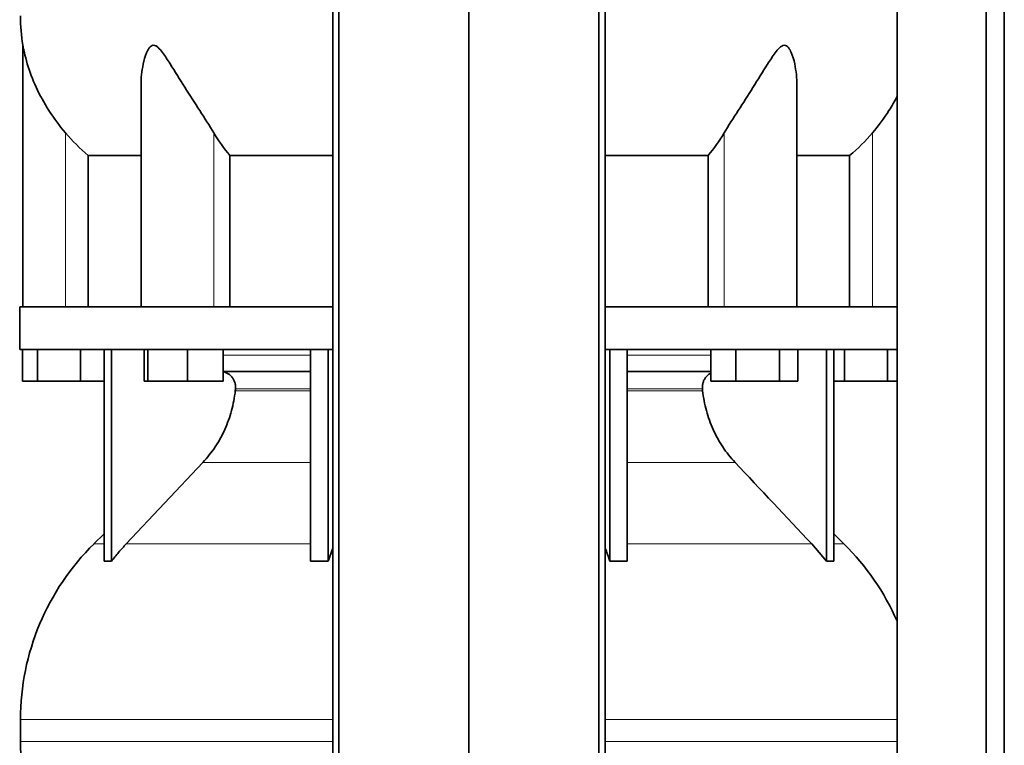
# Model space of a CAD drawing. Header units: millimetres. Extents: x 423 to 1315, y -1724 to 1594.
# Tile 16 of 28: x 430 to 743, y 169 to 399. Entities that reach past the tile are written whole.
import ezdxf

# ---------------------------------------------------------------- set-up
doc = ezdxf.new("R2010")
doc.units = ezdxf.units.MM
doc.layers.add('MID_454-3', color=7, linetype='Continuous')
doc.layers.add('VSI454_DIFFUSORE', color=7, linetype='Continuous')

# ---------------------------------------------------------------- blocks, each defined once
blk = doc.blocks.new('SE')
at = {"layer": 'MID_454-3', "color": 7, "linetype": 'Continuous', "lineweight": 35}
for p, q in [((529.71, 801.11), (529.71, 79.11)), ((531.67, 79.11), (531.67, 801.11)), ((572.91, 79.11), (572.91, 801.11)), ((614.15, 79.11), (614.15, 801.11)), ((616.12, 801.11), (616.12, 79.11)), ((708.78, 801.11), (708.78, 79.11)), ((736.92, 79.11), (736.92, 801.11)), ((742.71, 79.11), (742.71, 801.11)), ((708.71, 397.98), (708.71, 308.11)), ((708.77, 294.61), (708.77, 308.11)), ((708.71, 294.61), (708.71, 180.16)), ((708.72, 170.35), (708.72, 177.39))]:
    blk.add_line(p, q, dxfattribs=at)
at = {"layer": 'VSI454_DIFFUSORE', "color": 7, "linetype": 'Continuous', "lineweight": 35}
for p, q in [((431.41, 391.06), (431.41, 308.11)), ((468.9, 378.38), (468.9, 308.11)), ((676.92, 308.11), (676.92, 378.4)), ((452.17, 356.17), (468.9, 356.17)), ((452.17, 308.11), (452.17, 356.17)), ((497.08, 356.17), (529.71, 356.17)), ((497.08, 308.11), (497.08, 356.17)), ((616.12, 356.17), (648.75, 356.17)), ((648.75, 356.17), (648.75, 308.11)), ((676.92, 356.17), (693.66, 356.17)), ((693.66, 356.17), (693.66, 308.11)), ((430.41, 308.11), (529.71, 308.11)), ((430.41, 308.11), (430.41, 294.61)), ((616.12, 308.11), (708.77, 308.11)), ((430.41, 294.61), (529.71, 294.61)), ((431.27, 284.61), (431.27, 294.61)), ((436.01, 284.61), (436.01, 294.61)), ((449.65, 284.61), (449.65, 294.61)), ((457.2, 227.49), (457.2, 294.61)), ((459.5, 227.49), (459.5, 294.61)), ((469.85, 284.61), (469.85, 294.61)), ((471.05, 284.61), (471.05, 294.61)), ((483.61, 284.61), (483.61, 294.61)), ((494.96, 284.61), (494.96, 294.61)), ((522.69, 227.49), (522.69, 294.61)), ((528.23, 227.49), (528.23, 294.61)), ((616.12, 294.61), (708.77, 294.61)), ((617.59, 227.49), (617.59, 294.61)), ((623.14, 227.49), (623.14, 294.61)), ((649.62, 284.61), (649.62, 294.61)), ((657.57, 284.61), (657.57, 294.61)), ((671.37, 284.61), (671.37, 294.61)), ((677.23, 284.61), (677.23, 294.61)), ((686.33, 227.49), (686.33, 294.61)), ((688.62, 227.49), (688.62, 294.61)), ((692.01, 284.61), (692.01, 294.61)), ((705.65, 284.61), (705.65, 294.61)), ((522.69, 287.61), (494.96, 287.61)), ((649.62, 287.61), (623.14, 287.61)), ((436.01, 284.61), (431.27, 284.61)), ((449.65, 284.61), (436.01, 284.61)), ((457.2, 284.61), (449.65, 284.61)), ((471.05, 284.61), (469.85, 284.61)), ((483.61, 284.61), (471.05, 284.61)), ((494.96, 284.61), (483.61, 284.61)), ((657.57, 284.61), (649.62, 284.61)), ((671.37, 284.61), (657.57, 284.61)), ((677.23, 284.61), (671.37, 284.61)), ((692.01, 284.61), (688.62, 284.61)), ((705.65, 284.61), (692.01, 284.61)), ((708.71, 284.61), (705.65, 284.61)), ((488.52, 258.85), (464.22, 233.01)), ((457.2, 236.18), (453.98, 233.01)), ((691.84, 233.01), (688.62, 236.18)), ((528.23, 227.49), (529.71, 231.66)), ((681.61, 233.01), (686.33, 227.49)), ((430.66, 177.39), (430.66, 170.35))]:
    blk.add_line(p, q, dxfattribs=at)
at = {"layer": 'VSI454_DIFFUSORE', "color": 4, "linetype": 'Continuous', "lineweight": 9}
for p, q in [((444.91, 308.11), (444.91, 363.32)), ((491.95, 308.11), (491.95, 363.32)), ((653.88, 308.11), (653.88, 363.32)), ((700.91, 308.11), (700.91, 363.32)), ((494.96, 292.83), (522.69, 292.83)), ((623.14, 292.83), (649.62, 292.83)), ((498.8, 281.55), (522.69, 281.55)), ((522.69, 282.11), (498.86, 282.11)), ((646.97, 282.11), (623.14, 282.11)), ((623.14, 281.55), (647.03, 281.55)), ((488.52, 258.85), (522.69, 258.85)), ((623.14, 258.85), (657.31, 258.85)), ((457.2, 233.01), (453.98, 233.01)), ((464.22, 233.01), (522.69, 233.01)), ((681.61, 233.01), (623.14, 233.01)), ((691.84, 233.01), (688.62, 233.01)), ((529.71, 177.39), (430.66, 177.39)), ((708.76, 177.39), (616.12, 177.39)), ((430.66, 170.35), (529.71, 170.35)), ((616.12, 170.35), (708.76, 170.35))]:
    blk.add_line(p, q, dxfattribs=at)
at = {"layer": 'VSI454_DIFFUSORE', "color": 7, "linetype": 'Continuous', "lineweight": 35}
for centre, radius, start, end in [((488.08, 400.35), 57.42, 180, 189.3188), ((508.64, 177.39), 77.98, 134.5, 180), ((637.18, 177.39), 77.98, 23.4816, 45.5), ((488.08, 170.35), 57.42, 180, 189.3188)]:
    blk.add_arc(centre, radius, start, end, dxfattribs=at)
for points, knots in [([(444.91, 363.32), (442.98, 365.59), (441.25, 367.94), (438.14, 372.79), (436.78, 375.29), (434.5, 380.24), (433.56, 382.73), (432.45, 386.43), (432.14, 387.66), (431.76, 389.34), (431.64, 389.87), (431.51, 390.54), (431.48, 390.74), (431.43, 391.01), (431.41, 391.08), (431.41, 391.08)], [0, 0, 0, 0, 0.125, 0.125, 0.25, 0.25, 0.375, 0.375, 0.4375, 0.4375, 0.46875, 0.46875, 0.484375, 0.484375, 0.4987428, 0.4987428, 0.4987428, 0.4987428]), ([(491.95, 363.32), (490.58, 365.59), (489.08, 367.94), (485.96, 372.79), (484.35, 375.29), (481.22, 380.24), (479.68, 382.73), (477.32, 386.43), (476.53, 387.66), (475.27, 389.34), (474.83, 389.87), (474.11, 390.54), (473.86, 390.74), (473.33, 391.02), (473.06, 391.1), (472.27, 391.05), (471.83, 390.67), (471.14, 389.76), (470.88, 389.22), (470.17, 387.52), (469.84, 386.31), (469.12, 382.89), (468.9, 380.62), (468.9, 378.38)], [0, 0, 0, 0, 0.125, 0.125, 0.25, 0.25, 0.375, 0.375, 0.4375, 0.4375, 0.46875, 0.46875, 0.484375, 0.484375, 0.5, 0.5, 0.53125, 0.53125, 0.5625, 0.5625, 0.625, 0.625, 0.7380463, 0.7380463, 0.7380463, 0.7380463]), ([(676.92, 378.39), (676.92, 380.66), (676.7, 382.94), (675.96, 386.43), (675.62, 387.66), (674.89, 389.34), (674.62, 389.87), (674.08, 390.54), (673.88, 390.74), (673.42, 391.02), (673.17, 391.1), (672.38, 391.05), (671.84, 390.67), (670.89, 389.76), (670.47, 389.22), (669.21, 387.52), (668.43, 386.31), (666.1, 382.66), (664.55, 380.14), (661.41, 375.19), (659.85, 372.76), (656.76, 367.96), (655.23, 365.58), (653.88, 363.32)], [0.2605527, 0.2605527, 0.2605527, 0.2605527, 0.375, 0.375, 0.4375, 0.4375, 0.46875, 0.46875, 0.484375, 0.484375, 0.5, 0.5, 0.53125, 0.53125, 0.5625, 0.5625, 0.625, 0.625, 0.75, 0.75, 0.875, 0.875, 1, 1, 1, 1]), ([(708.73, 374.82), (707.94, 373.32), (707.07, 371.83), (704.59, 367.96), (702.83, 365.58), (700.91, 363.32)], [0.7982282, 0.7982282, 0.7982282, 0.7982282, 0.875, 0.875, 1, 1, 1, 1]), ([(498.86, 282.11), (498.89, 282.45), (498.89, 282.8), (498.82, 283.49), (498.75, 283.83), (498.55, 284.5), (498.42, 284.82), (498.09, 285.43), (497.9, 285.71), (497.58, 286.09), (497.46, 286.21), (497.22, 286.45), (497.1, 286.56), (496.71, 286.86), (496.43, 287.03), (495.99, 287.25), (495.83, 287.31), (495.53, 287.42), (495.37, 287.46), (495.14, 287.52), (495.05, 287.53), (494.97, 287.55)], [0, 0, 0, 0, 0.125, 0.125, 0.25, 0.25, 0.375, 0.375, 0.5, 0.5, 0.5625, 0.5625, 0.625, 0.625, 0.75, 0.75, 0.8125, 0.8125, 0.875, 0.875, 0.9073547, 0.9073547, 0.9073547, 0.9073547]), ([(646.97, 282.11), (646.94, 282.45), (646.94, 282.8), (647.01, 283.49), (647.08, 283.83), (647.28, 284.5), (647.41, 284.82), (647.74, 285.43), (647.93, 285.71), (648.25, 286.09), (648.36, 286.21), (648.6, 286.45), (648.73, 286.56), (649.09, 286.84), (649.34, 287), (649.6, 287.13)], [0, 0, 0, 0, 0.125, 0.125, 0.25, 0.25, 0.375, 0.375, 0.5, 0.5, 0.5625, 0.5625, 0.625, 0.625, 0.7365505, 0.7365505, 0.7365505, 0.7365505]), ([(488.52, 258.85), (489.95, 260.37), (491.24, 262), (493.55, 265.46), (494.57, 267.3), (496.33, 271.19), (497.05, 273.19), (498.17, 277.29), (498.57, 279.39), (498.8, 281.55)], [0, 0, 0, 0, 0.25, 0.25, 0.5, 0.5, 0.75, 0.75, 1, 1, 1, 1]), ([(657.31, 258.85), (655.88, 260.37), (654.59, 262), (652.28, 265.46), (651.26, 267.3), (649.49, 271.19), (648.78, 273.19), (647.66, 277.29), (647.26, 279.39), (647.03, 281.55)], [0, 0, 0, 0, 0.25, 0.25, 0.5, 0.5, 0.75, 0.75, 1, 1, 1, 1]), ([(464.22, 233.01), (463.39, 232.14), (462.59, 231.24), (461.01, 229.39), (460.24, 228.45), (459.5, 227.49)], [0, 0, 0, 0, 0.5, 0.5, 1, 1, 1, 1]), ([(617.59, 227.49), (617.29, 228.45), (616.97, 229.39), (616.47, 230.79), (616.3, 231.27), (616.13, 231.74)], [0, 0, 0, 0, 0.5, 0.5, 0.7600147, 0.7600147, 0.7600147, 0.7600147])]:
    blk.add_open_spline(points, degree=3, knots=knots, dxfattribs=at)
for points in [[(452.17, 356.17), (449.54, 358.34), (447.12, 360.72), (444.91, 363.32)], [(497.08, 356.17), (495.22, 358.34), (493.51, 360.72), (491.95, 363.32)], [(653.88, 363.32), (652.32, 360.72), (650.61, 358.34), (648.75, 356.17)], [(700.91, 363.32), (698.71, 360.72), (696.29, 358.34), (693.66, 356.17)], [(498.8, 281.55), (498.82, 281.73), (498.84, 281.92), (498.86, 282.11)], [(647.03, 281.55), (647.01, 281.73), (646.99, 281.92), (646.97, 282.11)], [(657.31, 258.85), (665.41, 250.24), (673.51, 241.63), (681.61, 233.01)], [(459.5, 227.49), (458.74, 227.54), (457.97, 227.54), (457.2, 227.49)], [(522.69, 227.49), (524.53, 227.54), (526.39, 227.54), (528.23, 227.49)], [(623.14, 227.49), (621.29, 227.54), (619.44, 227.54), (617.59, 227.49)], [(686.33, 227.49), (687.09, 227.54), (687.86, 227.54), (688.62, 227.49)]]:
    blk.add_open_spline(points, degree=3, dxfattribs=at)

msp = doc.modelspace()

# ---------------------------------------------------------------- block references
msp.add_blockref('SE', (0, 0))

doc.saveas('drawing.dxf')
